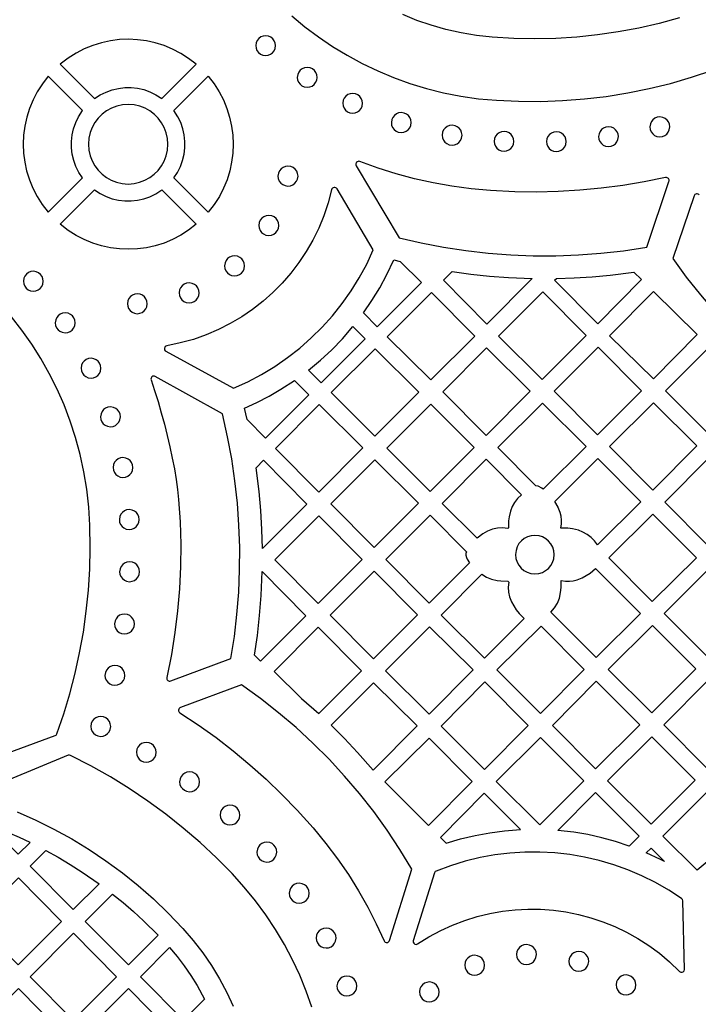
# Model space of a CAD drawing. Header units: millimetres. Extents: x -1176 to 822, y -1617 to -119.
# Tile 43 of 119: x -689 to -574, y -850 to -683. Entities that reach past the tile are written whole.
import ezdxf

# ---------------------------------------------------------------- set-up
doc = ezdxf.new("R2010")
doc.units = ezdxf.units.MM
doc.layers.add('pattern', color=5, linetype='Continuous', true_color=0x0000ff)

msp = doc.modelspace()

# ---------------------------------------------------------------- linework, layer by layer
at = {"layer": 'pattern'}
for points in [[(-643.29, -682.06), (-641.07, -683.9), (-638.76, -685.63), (-636.37, -687.25), (-633.89, -688.75), (-631.34, -690.13), (-628.71, -691.39), (-626.01, -692.51), (-623.25, -693.51), (-620.42, -694.37), (-617.53, -695.1), (-614.59, -695.67), (-611.6, -696.11), (-608.54, -696.39), (-604.81, -696.56), (-601.08, -696.58), (-597.36, -696.44), (-593.65, -696.15), (-589.96, -695.72), (-586.29, -695.13), (-582.64, -694.39), (-579.02, -693.51), (-575.44, -692.47), (-571.83, -691.26)], [(-577.51, -682.4), (-580.94, -683.34), (-584.4, -684.14), (-587.89, -684.79), (-591.4, -685.3), (-594.93, -685.67), (-598.48, -685.89), (-602.03, -685.97), (-605.59, -685.91), (-609.32, -685.68), (-611.97, -685.39), (-614.58, -684.95), (-617.13, -684.37), (-619.64, -683.66), (-622.09, -682.82), (-624.47, -681.85)], [(-632.36, -707.48), (-625.08, -719.7), (-621.33, -720.58), (-617.56, -721.3), (-613.77, -721.89), (-609.97, -722.33), (-606.15, -722.62), (-602.33, -722.77), (-598.5, -722.77), (-594.67, -722.63), (-590.84, -722.35), (-587.03, -721.91), (-583.07, -721.3), (-579.29, -710.16)], [(-579.87, -709.51), (-583.51, -710.24), (-587.14, -710.84), (-590.77, -711.32), (-594.42, -711.66), (-598.07, -711.87), (-601.75, -711.95), (-605.45, -711.91), (-609.56, -711.71), (-612.86, -711.42), (-616.12, -710.98), (-619.33, -710.41), (-622.49, -709.7), (-625.6, -708.87), (-628.65, -707.9), (-631.74, -706.76)], [(-664.66, -738.97), (-653.2, -745.22), (-650.78, -744.13), (-648.44, -742.9), (-646.18, -741.54), (-644.02, -740.05), (-641.95, -738.44), (-639.98, -736.71), (-638.12, -734.87), (-636.37, -732.93), (-634.74, -730.88), (-633.23, -728.73), (-631.84, -726.49), (-630.58, -724.16), (-629.46, -721.75), (-635.62, -711.41)], [(-636.54, -711.55), (-637.13, -713.79), (-637.86, -715.97), (-638.73, -718.07), (-639.73, -720.11), (-640.85, -722.06), (-642.1, -723.93), (-643.46, -725.72), (-644.93, -727.41), (-646.5, -729), (-648.17, -730.49), (-649.94, -731.87), (-651.79, -733.13), (-653.73, -734.28), (-655.75, -735.3), (-657.84, -736.19), (-659.99, -736.95), (-662.21, -737.56), (-664.5, -738.04)], [(-575.03, -712.59), (-578.64, -723.24), (-576.35, -726.37), (-573.94, -729.4), (-571.43, -732.34), (-568.8, -735.17), (-566.08, -737.9), (-563.24, -740.52), (-560.32, -743.04), (-557.29, -745.44), (-554.17, -747.72), (-550.96, -749.89), (-547.56, -752), (-534.55, -747.97)], [(-698.41, -809.63), (-683.44, -804.18), (-683.29, -804.1), (-683.15, -803.89), (-681.99, -800.5), (-680.96, -797.07), (-680.06, -793.61), (-679.3, -790.12), (-678.66, -786.6), (-678.17, -783.07), (-677.81, -779.51), (-677.58, -775.94), (-677.49, -772.36), (-677.55, -768.49), (-677.74, -765.42), (-678.08, -762.39), (-678.57, -759.41), (-679.21, -756.48), (-679.98, -753.61), (-680.9, -750.8), (-681.95, -748.05), (-683.13, -745.37), (-684.44, -742.76), (-685.87, -740.22), (-687.42, -737.77), (-689.08, -735.39), (-690.85, -733.11)], [(-663.84, -794.89), (-653.62, -791.12), (-653.04, -787.37), (-652.6, -783.61), (-652.3, -779.84), (-652.15, -776.06), (-652.13, -772.28), (-652.26, -768.5), (-652.53, -764.73), (-652.94, -760.97), (-653.49, -757.23), (-654.18, -753.5), (-655.07, -749.59), (-666.46, -743.24)], [(-667.17, -743.84), (-666.57, -745.64), (-665.99, -747.5), (-665.44, -749.41), (-664.91, -751.34), (-664.42, -753.27), (-663.97, -755.2), (-663.57, -757.09), (-663.22, -758.94), (-662.92, -760.71), (-662.69, -762.4), (-662.51, -764.09), (-662.26, -767.93), (-662.15, -771.73), (-662.18, -775.5), (-662.35, -779.25), (-662.67, -782.98), (-663.12, -786.7), (-663.72, -790.42), (-664.5, -794.32)], [(-626.71, -838.94), (-622.93, -826.82), (-624.96, -823.48), (-627.11, -820.23), (-629.4, -817.07), (-631.8, -814.01), (-634.33, -811.05), (-636.97, -808.2), (-639.72, -805.45), (-642.58, -802.81), (-645.55, -800.29), (-648.63, -797.89), (-651.82, -795.59), (-662.2, -799.42)], [(-662.29, -800.31), (-659.17, -802.37), (-656.15, -804.52), (-653.23, -806.77), (-650.4, -809.13), (-647.65, -811.59), (-644.98, -814.16), (-642.39, -816.84), (-639.68, -819.85), (-637.5, -822.49), (-635.53, -825.1), (-633.7, -827.77), (-631.99, -830.49), (-630.41, -833.28), (-628.96, -836.11), (-627.64, -838.99)], [(-639.89, -850.26), (-640.85, -847.53), (-641.94, -844.84), (-643.17, -842.2), (-644.54, -839.61), (-646.04, -837.07), (-647.68, -834.61), (-649.45, -832.2), (-651.35, -829.88), (-653.42, -827.6), (-656.09, -824.92), (-658.86, -822.34), (-661.73, -819.87), (-664.69, -817.52), (-667.73, -815.29), (-670.87, -813.18), (-674.08, -811.19), (-677.38, -809.33), (-680.87, -807.53), (-681.02, -807.48), (-681.27, -807.52), (-696.42, -813.79)], [(-689.89, -817.1), (-686.73, -818.51), (-683.65, -820.04), (-680.63, -821.71), (-677.69, -823.51), (-674.83, -825.43), (-672.05, -827.47), (-669.37, -829.63), (-666.77, -831.9), (-664.27, -834.29), (-661.79, -836.88), (-660.03, -838.92), (-658.4, -841.03), (-656.91, -843.21), (-655.55, -845.45), (-654.34, -847.74), (-653.25, -850.09)]]:
    msp.add_lwpolyline(points, dxfattribs=at)
for points in [[(-682.59, -690.27), (-676.76, -696.09), (-675.82, -695.48), (-674.82, -694.98), (-673.79, -694.61), (-672.72, -694.36), (-671.65, -694.23), (-670.56, -694.23), (-669.48, -694.34), (-668.42, -694.58), (-667.38, -694.94), (-666.38, -695.43), (-665.34, -696.09), (-659.52, -690.27), (-660.8, -689.28), (-662.14, -688.42), (-663.54, -687.69), (-664.98, -687.09), (-666.46, -686.63), (-667.97, -686.3), (-669.49, -686.1), (-671.02, -686.03), (-672.56, -686.09), (-674.08, -686.29), (-675.59, -686.61), (-677.07, -687.07), (-678.51, -687.66), (-679.91, -688.39), (-681.26, -689.24)], [(-649.42, -687.11), (-649.36, -687.55), (-649.2, -687.94), (-648.95, -688.28), (-648.62, -688.54), (-648.23, -688.72), (-647.73, -688.79), (-647.3, -688.74), (-646.9, -688.58), (-646.57, -688.32), (-646.3, -688), (-646.13, -687.61), (-646.05, -687.11), (-646.11, -686.67), (-646.27, -686.28), (-646.52, -685.94), (-646.85, -685.68), (-647.23, -685.5), (-647.73, -685.42), (-648.17, -685.48), (-648.57, -685.64), (-648.9, -685.9), (-649.17, -686.22), (-649.34, -686.61)], [(-642.37, -692.49), (-642.31, -692.93), (-642.15, -693.33), (-641.9, -693.66), (-641.57, -693.93), (-641.18, -694.1), (-640.68, -694.18), (-640.24, -694.12), (-639.85, -693.96), (-639.51, -693.71), (-639.25, -693.38), (-639.07, -692.99), (-639, -692.49), (-639.06, -692.06), (-639.22, -691.66), (-639.47, -691.32), (-639.8, -691.06), (-640.18, -690.88), (-640.68, -690.81), (-641.12, -690.87), (-641.51, -691.03), (-641.85, -691.28), (-642.12, -691.61), (-642.29, -691.99)], [(-678.81, -698.13), (-684.63, -692.31), (-685.62, -693.59), (-686.48, -694.93), (-687.21, -696.33), (-687.81, -697.77), (-688.27, -699.25), (-688.6, -700.76), (-688.8, -702.28), (-688.87, -703.82), (-688.81, -705.35), (-688.61, -706.88), (-688.29, -708.38), (-687.83, -709.86), (-687.24, -711.31), (-686.51, -712.71), (-685.66, -714.05), (-684.63, -715.38), (-678.81, -709.56), (-679.42, -708.61), (-679.92, -707.61), (-680.29, -706.58), (-680.54, -705.52), (-680.67, -704.44), (-680.67, -703.35), (-680.55, -702.27), (-680.32, -701.21), (-679.96, -700.17), (-679.47, -699.17)], [(-663.3, -709.56), (-662.68, -708.61), (-662.19, -707.61), (-661.82, -706.58), (-661.57, -705.52), (-661.44, -704.44), (-661.44, -703.35), (-661.55, -702.27), (-661.79, -701.21), (-662.15, -700.17), (-662.63, -699.17), (-663.3, -698.13), (-657.47, -692.31), (-656.48, -693.59), (-655.62, -694.93), (-654.9, -696.33), (-654.3, -697.77), (-653.84, -699.25), (-653.51, -700.76), (-653.3, -702.28), (-653.24, -703.82), (-653.3, -705.35), (-653.5, -706.87), (-653.82, -708.38), (-654.28, -709.86), (-654.87, -711.31), (-655.59, -712.71), (-656.45, -714.05), (-657.47, -715.38)], [(-634.65, -696.89), (-634.6, -697.33), (-634.43, -697.72), (-634.18, -698.06), (-633.85, -698.32), (-633.47, -698.5), (-632.97, -698.57), (-632.53, -698.52), (-632.14, -698.36), (-631.8, -698.1), (-631.53, -697.78), (-631.36, -697.39), (-631.28, -696.89), (-631.34, -696.45), (-631.5, -696.06), (-631.75, -695.72), (-632.08, -695.46), (-632.47, -695.28), (-632.97, -695.21), (-633.4, -695.26), (-633.8, -695.42), (-634.14, -695.68), (-634.4, -696), (-634.58, -696.39)], [(-677.8, -703.85), (-677.72, -704.84), (-677.51, -705.79), (-677.17, -706.68), (-676.72, -707.51), (-676.15, -708.26), (-675.49, -708.92), (-674.74, -709.49), (-673.92, -709.95), (-673.03, -710.29), (-672.08, -710.51), (-671.05, -710.59), (-670.06, -710.51), (-669.11, -710.3), (-668.22, -709.96), (-667.39, -709.51), (-666.64, -708.94), (-665.98, -708.28), (-665.41, -707.53), (-664.95, -706.71), (-664.6, -705.82), (-664.39, -704.87), (-664.31, -703.85), (-664.39, -702.85), (-664.6, -701.9), (-664.94, -701.01), (-665.39, -700.18), (-665.96, -699.43), (-666.62, -698.77), (-667.37, -698.2), (-668.19, -697.74), (-669.08, -697.4), (-670.03, -697.18), (-671.05, -697.1), (-672.05, -697.18), (-673, -697.39), (-673.89, -697.73), (-674.72, -698.18), (-675.47, -698.75), (-676.13, -699.41), (-676.7, -700.16), (-677.16, -700.98), (-677.5, -701.87), (-677.72, -702.82)], [(-626.4, -700.16), (-626.35, -700.6), (-626.18, -700.99), (-625.93, -701.33), (-625.6, -701.6), (-625.22, -701.77), (-624.72, -701.85), (-624.28, -701.79), (-623.89, -701.63), (-623.55, -701.38), (-623.29, -701.05), (-623.11, -700.66), (-623.03, -700.16), (-623.09, -699.72), (-623.25, -699.33), (-623.51, -698.99), (-623.83, -698.73), (-624.22, -698.55), (-624.72, -698.48), (-625.16, -698.53), (-625.55, -698.7), (-625.89, -698.95), (-626.15, -699.28), (-626.33, -699.66)], [(-582.52, -700.9), (-582.46, -701.33), (-582.3, -701.73), (-582.05, -702.06), (-581.72, -702.33), (-581.34, -702.51), (-580.83, -702.58), (-580.4, -702.52), (-580, -702.36), (-579.67, -702.11), (-579.4, -701.78), (-579.23, -701.4), (-579.15, -700.9), (-579.21, -700.46), (-579.37, -700.06), (-579.62, -699.73), (-579.95, -699.46), (-580.33, -699.29), (-580.83, -699.21), (-581.27, -699.27), (-581.67, -699.43), (-582.01, -699.68), (-582.27, -700.01), (-582.45, -700.4)], [(-617.78, -702.31), (-617.72, -702.75), (-617.56, -703.14), (-617.31, -703.48), (-616.98, -703.74), (-616.59, -703.92), (-616.09, -704), (-615.66, -703.94), (-615.26, -703.78), (-614.93, -703.53), (-614.66, -703.2), (-614.49, -702.81), (-614.41, -702.31), (-614.47, -701.87), (-614.63, -701.48), (-614.88, -701.14), (-615.21, -700.88), (-615.59, -700.7), (-616.09, -700.63), (-616.53, -700.68), (-616.93, -700.85), (-617.26, -701.1), (-617.53, -701.42), (-617.7, -701.81)], [(-591.24, -702.55), (-591.18, -702.99), (-591.02, -703.38), (-590.76, -703.72), (-590.44, -703.98), (-590.05, -704.16), (-589.55, -704.24), (-589.11, -704.18), (-588.72, -704.02), (-588.38, -703.77), (-588.12, -703.44), (-587.94, -703.05), (-587.87, -702.55), (-587.92, -702.11), (-588.09, -701.72), (-588.34, -701.38), (-588.66, -701.12), (-589.05, -700.94), (-589.55, -700.87), (-589.99, -700.92), (-590.38, -701.09), (-590.72, -701.34), (-590.98, -701.66), (-591.16, -702.05)], [(-608.97, -703.35), (-608.91, -703.78), (-608.75, -704.18), (-608.49, -704.52), (-608.17, -704.78), (-607.78, -704.96), (-607.28, -705.03), (-606.84, -704.98), (-606.45, -704.81), (-606.11, -704.56), (-605.85, -704.23), (-605.67, -703.85), (-605.6, -703.35), (-605.65, -702.91), (-605.82, -702.51), (-606.07, -702.18), (-606.39, -701.91), (-606.78, -701.74), (-607.28, -701.66), (-607.72, -701.72), (-608.11, -701.88), (-608.45, -702.13), (-608.71, -702.46), (-608.89, -702.85)], [(-600.08, -703.4), (-600.02, -703.84), (-599.86, -704.23), (-599.61, -704.57), (-599.28, -704.84), (-598.89, -705.01), (-598.39, -705.09), (-597.96, -705.03), (-597.56, -704.87), (-597.23, -704.62), (-596.96, -704.29), (-596.79, -703.9), (-596.71, -703.4), (-596.77, -702.96), (-596.93, -702.57), (-597.18, -702.23), (-597.51, -701.97), (-597.89, -701.79), (-598.39, -701.72), (-598.83, -701.77), (-599.23, -701.94), (-599.56, -702.19), (-599.83, -702.52), (-600, -702.9)], [(-645.64, -709.24), (-645.58, -709.68), (-645.42, -710.08), (-645.16, -710.42), (-644.83, -710.68), (-644.44, -710.86), (-643.94, -710.94), (-643.5, -710.88), (-643.1, -710.71), (-642.76, -710.46), (-642.49, -710.13), (-642.32, -709.74), (-642.24, -709.24), (-642.3, -708.8), (-642.46, -708.4), (-642.72, -708.06), (-643.05, -707.79), (-643.44, -707.61), (-643.94, -707.54), (-644.38, -707.6), (-644.78, -707.76), (-645.12, -708.01), (-645.39, -708.34), (-645.56, -708.73)], [(-665.34, -711.6), (-659.52, -717.42), (-660.8, -718.41), (-662.14, -719.27), (-663.54, -720), (-664.98, -720.6), (-666.46, -721.06), (-667.97, -721.39), (-669.49, -721.59), (-671.02, -721.66), (-672.56, -721.6), (-674.08, -721.4), (-675.59, -721.08), (-677.07, -720.62), (-678.51, -720.03), (-679.91, -719.3), (-681.26, -718.45), (-682.59, -717.42), (-676.77, -711.6), (-675.82, -712.22), (-674.82, -712.71), (-673.79, -713.08), (-672.72, -713.33), (-671.65, -713.46), (-670.56, -713.46), (-669.48, -713.35), (-668.42, -713.11), (-667.38, -712.75), (-666.38, -712.27)], [(-648.89, -717.61), (-648.84, -718.05), (-648.67, -718.45), (-648.42, -718.79), (-648.09, -719.06), (-647.7, -719.24), (-647.19, -719.31), (-646.75, -719.25), (-646.35, -719.09), (-646.01, -718.84), (-645.75, -718.51), (-645.57, -718.12), (-645.5, -717.61), (-645.55, -717.17), (-645.72, -716.77), (-645.97, -716.43), (-646.3, -716.17), (-646.69, -715.99), (-647.19, -715.91), (-647.64, -715.97), (-648.03, -716.14), (-648.37, -716.39), (-648.64, -716.72), (-648.82, -717.11)], [(-654.7, -724.47), (-654.64, -724.91), (-654.47, -725.31), (-654.22, -725.65), (-653.89, -725.92), (-653.5, -726.1), (-653, -726.17), (-652.56, -726.11), (-652.16, -725.95), (-651.82, -725.7), (-651.55, -725.37), (-651.37, -724.98), (-651.3, -724.47), (-651.36, -724.03), (-651.52, -723.63), (-651.77, -723.29), (-652.1, -723.03), (-652.5, -722.85), (-653, -722.77), (-653.44, -722.83), (-653.84, -723), (-654.18, -723.25), (-654.44, -723.58), (-654.62, -723.97)], [(-631.13, -732.47), (-629.69, -730.36), (-628.37, -728.18), (-627.16, -725.94), (-626, -723.44), (-624.92, -723.71), (-621.31, -727.3), (-628.81, -734.8)], [(-688.84, -727.09), (-688.78, -727.53), (-688.62, -727.92), (-688.37, -728.26), (-688.04, -728.52), (-687.65, -728.7), (-687.15, -728.78), (-686.71, -728.72), (-686.32, -728.56), (-685.98, -728.3), (-685.72, -727.98), (-685.54, -727.59), (-685.46, -727.09), (-685.52, -726.65), (-685.68, -726.26), (-685.94, -725.92), (-686.26, -725.66), (-686.65, -725.48), (-687.15, -725.4), (-687.59, -725.46), (-687.98, -725.62), (-688.32, -725.88), (-688.58, -726.2), (-688.76, -726.59)], [(-616.08, -725.45), (-612.91, -725.88), (-609.73, -726.22), (-606.54, -726.46), (-602.48, -726.62), (-610.22, -734.36), (-617.57, -726.93)], [(-598.39, -726.63), (-595.35, -726.53), (-592.31, -726.34), (-589.28, -726.06), (-585.23, -725.55), (-583.96, -726.81), (-591.39, -734.31), (-598.7, -726.93)], [(-662.42, -729.07), (-662.36, -729.51), (-662.2, -729.91), (-661.94, -730.25), (-661.61, -730.52), (-661.22, -730.69), (-660.72, -730.77), (-660.28, -730.71), (-659.88, -730.55), (-659.54, -730.29), (-659.27, -729.96), (-659.09, -729.57), (-659.02, -729.07), (-659.08, -728.63), (-659.24, -728.23), (-659.49, -727.89), (-659.82, -727.62), (-660.22, -727.45), (-660.72, -727.37), (-661.16, -727.43), (-661.56, -727.59), (-661.9, -727.85), (-662.16, -728.18), (-662.34, -728.57)], [(-671.2, -730.9), (-671.14, -731.34), (-670.98, -731.73), (-670.73, -732.07), (-670.4, -732.34), (-670.01, -732.51), (-669.51, -732.59), (-669.08, -732.53), (-668.68, -732.37), (-668.35, -732.12), (-668.08, -731.79), (-667.9, -731.4), (-667.83, -730.9), (-667.89, -730.47), (-668.05, -730.07), (-668.3, -729.73), (-668.63, -729.47), (-669.01, -729.29), (-669.51, -729.22), (-669.95, -729.28), (-670.35, -729.44), (-670.68, -729.69), (-670.95, -730.02), (-671.12, -730.4)], [(-619.59, -728.98), (-627.1, -736.49), (-619.69, -743.83), (-612.25, -736.39)], [(-600.69, -728.87), (-608.2, -736.39), (-600.79, -743.73), (-593.35, -736.29)], [(-581.92, -743.65), (-589.37, -736.35), (-581.93, -728.83), (-574.49, -736.13)], [(-683.43, -734.14), (-683.38, -734.58), (-683.21, -734.97), (-682.96, -735.31), (-682.64, -735.58), (-682.25, -735.75), (-681.75, -735.83), (-681.31, -735.77), (-680.92, -735.61), (-680.58, -735.36), (-680.32, -735.03), (-680.14, -734.64), (-680.06, -734.14), (-680.12, -733.7), (-680.28, -733.31), (-680.53, -732.97), (-680.86, -732.71), (-681.25, -732.53), (-681.75, -732.46), (-682.19, -732.51), (-682.58, -732.68), (-682.92, -732.93), (-683.18, -733.25), (-683.36, -733.64)], [(-640.45, -742.17), (-638.43, -740.5), (-636.52, -738.73), (-634.71, -736.87), (-632.91, -734.78), (-630.85, -736.84), (-638.31, -744.3)], [(-591.29, -738.28), (-598.76, -745.75), (-591.43, -753.16), (-583.95, -745.68)], [(-572.53, -753.01), (-565.04, -745.52), (-572.42, -738.21), (-579.88, -745.67)], [(-636.61, -745.99), (-629.22, -753.36), (-621.76, -745.9), (-629.16, -738.53)], [(-610.33, -753.26), (-602.82, -745.75), (-610.23, -738.41), (-617.66, -745.85)], [(-679.05, -741.84), (-678.99, -742.27), (-678.83, -742.67), (-678.57, -743.01), (-678.25, -743.27), (-677.86, -743.45), (-677.36, -743.52), (-676.92, -743.46), (-676.53, -743.3), (-676.19, -743.05), (-675.93, -742.72), (-675.75, -742.34), (-675.68, -741.84), (-675.73, -741.4), (-675.9, -741), (-676.15, -740.67), (-676.47, -740.4), (-676.86, -740.23), (-677.36, -740.15), (-677.8, -740.21), (-678.19, -740.37), (-678.53, -740.62), (-678.79, -740.95), (-678.97, -741.34)], [(-650.89, -750.53), (-651.34, -748.62), (-649.21, -747.65), (-647.14, -746.59), (-645.13, -745.42), (-642.82, -743.92), (-640.38, -746.36), (-647.73, -753.71)], [(-675.75, -750.09), (-675.69, -750.53), (-675.53, -750.92), (-675.28, -751.26), (-674.95, -751.52), (-674.56, -751.7), (-674.06, -751.78), (-673.63, -751.72), (-673.23, -751.56), (-672.9, -751.3), (-672.63, -750.98), (-672.45, -750.59), (-672.38, -750.09), (-672.44, -749.65), (-672.6, -749.26), (-672.85, -748.92), (-673.18, -748.65), (-673.56, -748.48), (-674.06, -748.4), (-674.5, -748.46), (-674.9, -748.62), (-675.23, -748.87), (-675.5, -749.2), (-675.67, -749.59)], [(-631.22, -755.35), (-638.63, -748.02), (-646.07, -755.45), (-638.73, -762.86)], [(-612.35, -755.27), (-619.72, -747.93), (-627.19, -755.39), (-619.81, -762.74)], [(-600.63, -762.36), (-600.87, -762.19), (-601.5, -761.87), (-601.89, -761.78), (-608.31, -755.3), (-600.78, -747.77), (-593.37, -755.11)], [(-574.54, -755.02), (-581.92, -747.71), (-589.36, -755.15), (-582.05, -762.53)], [(-673.62, -758.69), (-673.57, -759.13), (-673.4, -759.52), (-673.15, -759.86), (-672.82, -760.12), (-672.44, -760.3), (-671.94, -760.38), (-671.5, -760.32), (-671.11, -760.16), (-670.77, -759.9), (-670.51, -759.58), (-670.33, -759.19), (-670.25, -758.69), (-670.31, -758.25), (-670.47, -757.86), (-670.72, -757.52), (-671.05, -757.26), (-671.44, -757.08), (-671.94, -757), (-672.38, -757.06), (-672.77, -757.22), (-673.11, -757.48), (-673.37, -757.8), (-673.55, -758.19)], [(-648.28, -772.41), (-648.37, -769.19), (-648.56, -765.98), (-648.85, -762.78), (-649.36, -758.74), (-648.09, -757.47), (-640.75, -764.89)], [(-636.67, -764.85), (-629.33, -772.26), (-621.82, -764.75), (-629.23, -757.41)], [(-610.06, -769.51), (-610.89, -769.97), (-611.85, -770.67), (-617.8, -764.78), (-610.3, -757.28), (-604.34, -763.3), (-604.98, -763.93), (-605.5, -764.6), (-605.91, -765.32), (-606.21, -766.1), (-606.43, -767.06), (-606.51, -767.74), (-606.54, -768.95), (-606.63, -769.04), (-607.53, -768.94), (-608.38, -768.98), (-609.21, -769.17)], [(-597.64, -768.98), (-597.53, -768.27), (-597.51, -767.6), (-597.58, -766.95), (-597.74, -766.3), (-598.09, -765.46), (-598.1, -765.43), (-598.66, -764.44), (-591.36, -757.14), (-584.05, -764.51), (-591.4, -771.8), (-591.92, -771.14), (-592.51, -770.55), (-593.17, -770.05), (-593.9, -769.64), (-594.67, -769.33), (-595.64, -769.09), (-596.43, -769)], [(-565.18, -764.49), (-572.55, -757.05), (-580.01, -764.58), (-572.68, -771.91)], [(-672.56, -767.52), (-672.51, -767.96), (-672.34, -768.35), (-672.09, -768.69), (-671.77, -768.95), (-671.38, -769.13), (-670.88, -769.21), (-670.44, -769.15), (-670.05, -768.99), (-669.71, -768.73), (-669.45, -768.41), (-669.27, -768.02), (-669.19, -767.52), (-669.25, -767.08), (-669.41, -766.69), (-669.66, -766.35), (-669.99, -766.09), (-670.38, -765.91), (-670.88, -765.84), (-671.32, -765.89), (-671.71, -766.05), (-672.05, -766.31), (-672.31, -766.63), (-672.49, -767.02)], [(-613.66, -772.98), (-613.74, -773.27), (-613.75, -773.54), (-613.64, -773.98), (-613.54, -774.22), (-613.15, -774.88), (-619.98, -781.7), (-627.31, -774.29), (-619.8, -766.78)], [(-582.02, -766.62), (-589.5, -774.04), (-582.13, -781.41), (-574.64, -774)], [(-631.36, -774.28), (-638.69, -766.87), (-646.17, -774.35), (-638.83, -781.76)], [(-605.32, -773.47), (-605.26, -774.12), (-605.07, -774.73), (-604.77, -775.28), (-604.38, -775.77), (-603.91, -776.17), (-603.36, -776.47), (-602.75, -776.67), (-602.05, -776.74), (-601.39, -776.68), (-600.78, -776.49), (-600.23, -776.19), (-599.75, -775.8), (-599.35, -775.33), (-599.05, -774.78), (-598.85, -774.18), (-598.77, -773.47), (-598.84, -772.82), (-599.02, -772.21), (-599.32, -771.66), (-599.71, -771.17), (-600.19, -770.77), (-600.73, -770.47), (-601.34, -770.27), (-602.05, -770.2), (-602.7, -770.26), (-603.31, -770.45), (-603.86, -770.74), (-604.34, -771.14), (-604.74, -771.61), (-605.05, -772.16), (-605.24, -772.76)], [(-672.51, -776.37), (-672.45, -776.81), (-672.29, -777.2), (-672.04, -777.54), (-671.71, -777.81), (-671.32, -777.98), (-670.82, -778.06), (-670.39, -778), (-669.99, -777.84), (-669.66, -777.59), (-669.39, -777.26), (-669.21, -776.87), (-669.14, -776.37), (-669.2, -775.93), (-669.36, -775.54), (-669.61, -775.2), (-669.94, -774.94), (-670.32, -774.76), (-670.82, -774.69), (-671.26, -774.74), (-671.66, -774.91), (-671.99, -775.16), (-672.26, -775.49), (-672.43, -775.87)], [(-648.3, -776.35), (-640.9, -783.83), (-648.63, -791.55), (-649.62, -790.55), (-649.13, -787.18), (-648.75, -783.81), (-648.48, -780.42)], [(-636.77, -783.74), (-629.43, -791.15), (-621.96, -783.68), (-629.29, -776.27)], [(-611.03, -776.81), (-610.24, -777.28), (-609.4, -777.62), (-608.45, -777.84), (-607.82, -777.93), (-606.64, -777.96), (-606.48, -778.12), (-606.57, -778.99), (-606.53, -779.82), (-606.35, -780.63), (-606.01, -781.48), (-605.63, -782.18), (-605.2, -782.83), (-604.71, -783.44), (-603.88, -784.28), (-610.57, -791.03), (-617.95, -783.72)], [(-591.75, -775.84), (-584.12, -783.47), (-591.63, -790.91), (-599.33, -783.22), (-598.71, -782.47), (-598.23, -781.69), (-597.89, -780.83), (-597.67, -779.88), (-597.57, -779.07), (-597.56, -777.87), (-596.85, -777.98), (-596.18, -778), (-595.52, -777.93), (-594.88, -777.77), (-594.04, -777.43), (-593.33, -777.04), (-592.66, -776.6)], [(-572.63, -776), (-580.09, -783.46), (-572.73, -790.81), (-565.24, -783.39)], [(-673.37, -785.23), (-673.31, -785.67), (-673.15, -786.07), (-672.9, -786.41), (-672.57, -786.67), (-672.18, -786.85), (-671.68, -786.92), (-671.24, -786.86), (-670.85, -786.7), (-670.51, -786.45), (-670.25, -786.12), (-670.07, -785.74), (-670, -785.23), (-670.05, -784.8), (-670.22, -784.4), (-670.47, -784.07), (-670.79, -783.8), (-671.18, -783.63), (-671.68, -783.55), (-672.12, -783.61), (-672.51, -783.77), (-672.85, -784.02), (-673.12, -784.35), (-673.29, -784.73)], [(-638.73, -800.45), (-631.46, -793.18), (-638.8, -785.77), (-646.31, -793.28), (-641.64, -797.9)], [(-619.93, -785.7), (-627.39, -793.16), (-620, -800.55), (-612.54, -793.03)], [(-608.51, -793.04), (-601.1, -800.45), (-593.66, -792.94), (-601, -785.6)], [(-589.61, -792.94), (-582.2, -800.34), (-574.75, -792.84), (-582.09, -785.5)], [(-675, -793.96), (-674.94, -794.4), (-674.78, -794.79), (-674.53, -795.13), (-674.2, -795.39), (-673.82, -795.57), (-673.32, -795.64), (-672.88, -795.59), (-672.48, -795.42), (-672.15, -795.17), (-671.88, -794.85), (-671.71, -794.46), (-671.63, -793.96), (-671.69, -793.52), (-671.85, -793.13), (-672.1, -792.79), (-672.43, -792.52), (-672.82, -792.35), (-673.32, -792.27), (-673.75, -792.33), (-674.15, -792.49), (-674.48, -792.74), (-674.75, -793.07), (-674.93, -793.46)], [(-636.64, -802.4), (-634.34, -804.68), (-632.12, -807.03), (-629.47, -810.03), (-622.04, -802.52), (-629.43, -795.2)], [(-610.6, -809.95), (-603.16, -802.44), (-610.53, -795.07), (-617.97, -802.58)], [(-584.22, -802.37), (-591.63, -794.96), (-599.07, -802.47), (-591.73, -809.81)], [(-572.84, -809.7), (-565.36, -802.23), (-572.73, -794.86), (-580.17, -802.37)], [(-677.4, -802.62), (-677.35, -803.06), (-677.19, -803.46), (-676.93, -803.79), (-676.61, -804.06), (-676.22, -804.24), (-675.72, -804.31), (-675.28, -804.25), (-674.89, -804.09), (-674.55, -803.84), (-674.29, -803.51), (-674.11, -803.12), (-674.03, -802.62), (-674.09, -802.19), (-674.25, -801.79), (-674.51, -801.46), (-674.83, -801.19), (-675.22, -801.02), (-675.72, -800.94), (-676.16, -801), (-676.55, -801.16), (-676.89, -801.41), (-677.15, -801.74), (-677.33, -802.12)], [(-627.51, -812.04), (-620.1, -819.45), (-612.66, -811.94), (-620, -804.6)], [(-608.61, -811.94), (-601.2, -819.34), (-593.76, -811.83), (-601.1, -804.49)], [(-582.34, -819.2), (-574.86, -811.72), (-582.2, -804.39), (-589.71, -811.83)], [(-669.66, -807), (-669.6, -807.44), (-669.44, -807.84), (-669.19, -808.17), (-668.86, -808.44), (-668.48, -808.61), (-667.98, -808.69), (-667.54, -808.63), (-667.15, -808.47), (-666.81, -808.22), (-666.54, -807.89), (-666.37, -807.5), (-666.29, -807), (-666.35, -806.57), (-666.51, -806.17), (-666.76, -805.83), (-667.09, -805.57), (-667.48, -805.39), (-667.98, -805.32), (-668.41, -805.38), (-668.81, -805.54), (-669.15, -805.79), (-669.41, -806.12), (-669.59, -806.5)], [(-662.33, -812.02), (-662.27, -812.45), (-662.11, -812.85), (-661.85, -813.18), (-661.53, -813.45), (-661.14, -813.62), (-660.64, -813.7), (-660.2, -813.64), (-659.81, -813.48), (-659.47, -813.23), (-659.21, -812.9), (-659.03, -812.52), (-658.96, -812.02), (-659.01, -811.58), (-659.18, -811.18), (-659.43, -810.84), (-659.75, -810.58), (-660.14, -810.4), (-660.64, -810.33), (-661.08, -810.39), (-661.47, -810.55), (-661.81, -810.8), (-662.07, -811.13), (-662.25, -811.51)], [(-617.1, -822.44), (-614.65, -821.71), (-612.19, -821.12), (-609.71, -820.66), (-607.2, -820.34), (-604.46, -820.13), (-610.63, -813.96), (-618.07, -821.47)], [(-586.06, -822.91), (-588.37, -822.15), (-590.69, -821.5), (-593.04, -820.98), (-595.41, -820.58), (-598.14, -820.26), (-591.74, -813.85), (-584.36, -821.22)], [(-565.85, -820.74), (-568.01, -822.09), (-570.1, -823.53), (-572.13, -825.04), (-574.53, -827.02), (-580.32, -821.23), (-572.84, -813.75)], [(-655.47, -817.65), (-655.42, -818.09), (-655.25, -818.48), (-655, -818.82), (-654.67, -819.09), (-654.29, -819.26), (-653.79, -819.34), (-653.35, -819.28), (-652.96, -819.12), (-652.62, -818.87), (-652.35, -818.54), (-652.18, -818.15), (-652.1, -817.65), (-652.16, -817.21), (-652.32, -816.82), (-652.57, -816.48), (-652.9, -816.22), (-653.29, -816.04), (-653.79, -815.97), (-654.23, -816.02), (-654.62, -816.19), (-654.96, -816.44), (-655.22, -816.76), (-655.4, -817.15)], [(-694.59, -819.39), (-689.72, -824.32), (-687.71, -822.31), (-689.52, -821.46), (-691.35, -820.66)], [(-649.22, -823.94), (-649.16, -824.38), (-649, -824.77), (-648.75, -825.11), (-648.42, -825.38), (-648.03, -825.55), (-647.53, -825.63), (-647.1, -825.57), (-646.7, -825.41), (-646.36, -825.16), (-646.1, -824.83), (-645.92, -824.44), (-645.85, -823.94), (-645.91, -823.5), (-646.07, -823.11), (-646.32, -822.77), (-646.65, -822.51), (-647.03, -822.33), (-647.53, -822.26), (-647.97, -822.31), (-648.36, -822.48), (-648.7, -822.73), (-648.97, -823.05), (-649.14, -823.44)], [(-580.03, -825.56), (-580.71, -825.21), (-583.16, -824.06), (-582.34, -823.25)], [(-685.04, -823.67), (-682.94, -824.83), (-680.88, -826.05), (-678.86, -827.34), (-676, -829.32), (-680.37, -833.71), (-687.68, -826.31)], [(-577.14, -831.82), (-579.32, -830.39), (-581.58, -829.1), (-583.89, -827.96), (-586.26, -826.95), (-588.67, -826.09), (-591.12, -825.37), (-593.6, -824.8), (-596.11, -824.37), (-598.64, -824.09), (-601.18, -823.95), (-603.73, -823.96), (-606.28, -824.12), (-608.82, -824.43), (-611.35, -824.88), (-613.85, -825.49), (-616.34, -826.25), (-618.82, -827.17), (-618.97, -827.26), (-619.1, -827.47), (-622.68, -838.98), (-622.69, -839.22), (-622.6, -839.42), (-622.42, -839.56), (-622.2, -839.6), (-621.95, -839.52), (-620.02, -838.32), (-618.03, -837.25), (-616, -836.32), (-613.93, -835.53), (-611.83, -834.88), (-609.7, -834.36), (-607.55, -833.98), (-605.39, -833.74), (-603.23, -833.63), (-601.07, -833.65), (-598.91, -833.81), (-596.77, -834.1), (-594.65, -834.52), (-592.55, -835.07), (-590.49, -835.76), (-588.47, -836.57), (-586.49, -837.51), (-584.57, -838.58), (-582.71, -839.78), (-580.91, -841.1), (-579.18, -842.55), (-577.48, -844.19), (-577.28, -844.31), (-577.07, -844.33), (-576.87, -844.25), (-576.72, -844.09), (-576.65, -843.84), (-576.93, -832.2), (-576.97, -832)], [(-682.38, -835.72), (-689.72, -843.09), (-697.02, -835.69), (-689.68, -828.32)], [(-643.72, -830.92), (-643.66, -831.36), (-643.5, -831.75), (-643.25, -832.09), (-642.92, -832.36), (-642.54, -832.53), (-642.04, -832.61), (-641.6, -832.55), (-641.2, -832.39), (-640.87, -832.14), (-640.6, -831.81), (-640.43, -831.42), (-640.35, -830.92), (-640.41, -830.48), (-640.57, -830.09), (-640.82, -829.75), (-641.15, -829.49), (-641.54, -829.31), (-642.04, -829.24), (-642.47, -829.29), (-642.87, -829.46), (-643.21, -829.71), (-643.47, -830.03), (-643.65, -830.42)], [(-673.71, -831.06), (-671.91, -832.52), (-670.16, -834.03), (-668.45, -835.6), (-665.99, -838.04), (-671.03, -843.09), (-678.33, -835.69)], [(-639.16, -838.53), (-639.1, -838.96), (-638.94, -839.36), (-638.69, -839.7), (-638.36, -839.96), (-637.97, -840.14), (-637.47, -840.21), (-637.04, -840.16), (-636.64, -839.99), (-636.3, -839.74), (-636.04, -839.41), (-635.86, -839.03), (-635.79, -838.53), (-635.85, -838.09), (-636.01, -837.69), (-636.26, -837.36), (-636.59, -837.09), (-636.97, -836.92), (-637.47, -836.84), (-637.91, -836.9), (-638.3, -837.06), (-638.64, -837.31), (-638.91, -837.64), (-639.08, -838.03)], [(-680.37, -852.47), (-687.68, -845.08), (-680.33, -837.71), (-673.03, -845.11)], [(-664.05, -840.13), (-662.75, -841.67), (-661.54, -843.26), (-660.4, -844.9), (-659.35, -846.59), (-658.09, -848.87), (-661.68, -852.47), (-668.98, -845.08)], [(-605.16, -841.32), (-605.1, -841.76), (-604.94, -842.15), (-604.68, -842.49), (-604.36, -842.76), (-603.97, -842.93), (-603.47, -843.01), (-603.03, -842.95), (-602.64, -842.79), (-602.3, -842.54), (-602.04, -842.21), (-601.86, -841.82), (-601.79, -841.32), (-601.84, -840.88), (-602.01, -840.49), (-602.26, -840.15), (-602.58, -839.89), (-602.97, -839.71), (-603.47, -839.64), (-603.91, -839.69), (-604.3, -839.86), (-604.64, -840.11), (-604.9, -840.43), (-605.08, -840.82)], [(-613.95, -843.13), (-613.89, -843.57), (-613.73, -843.97), (-613.48, -844.3), (-613.15, -844.57), (-612.77, -844.74), (-612.27, -844.82), (-611.83, -844.76), (-611.43, -844.6), (-611.1, -844.35), (-610.83, -844.02), (-610.66, -843.63), (-610.58, -843.13), (-610.64, -842.7), (-610.8, -842.3), (-611.05, -841.96), (-611.38, -841.7), (-611.77, -841.52), (-612.27, -841.45), (-612.7, -841.51), (-613.1, -841.67), (-613.43, -841.92), (-613.7, -842.25), (-613.87, -842.63)], [(-596.27, -842.48), (-596.22, -842.91), (-596.05, -843.31), (-595.8, -843.64), (-595.47, -843.91), (-595.09, -844.09), (-594.59, -844.16), (-594.15, -844.1), (-593.76, -843.94), (-593.42, -843.69), (-593.16, -843.36), (-592.98, -842.98), (-592.9, -842.48), (-592.96, -842.04), (-593.12, -841.64), (-593.38, -841.31), (-593.7, -841.04), (-594.09, -840.86), (-594.59, -840.79), (-595.03, -840.85), (-595.42, -841.01), (-595.76, -841.26), (-596.02, -841.59), (-596.2, -841.98)], [(-635.63, -846.66), (-635.57, -847.1), (-635.41, -847.49), (-635.15, -847.83), (-634.83, -848.09), (-634.44, -848.27), (-633.94, -848.34), (-633.5, -848.29), (-633.11, -848.12), (-632.77, -847.87), (-632.51, -847.54), (-632.33, -847.16), (-632.26, -846.66), (-632.31, -846.22), (-632.47, -845.83), (-632.73, -845.49), (-633.05, -845.22), (-633.44, -845.05), (-633.94, -844.97), (-634.38, -845.03), (-634.77, -845.19), (-635.11, -845.44), (-635.37, -845.77), (-635.55, -846.16)], [(-588.26, -846.48), (-588.21, -846.92), (-588.04, -847.31), (-587.79, -847.65), (-587.46, -847.91), (-587.08, -848.09), (-586.58, -848.17), (-586.14, -848.11), (-585.74, -847.95), (-585.41, -847.69), (-585.14, -847.37), (-584.97, -846.98), (-584.89, -846.48), (-584.95, -846.04), (-585.11, -845.65), (-585.36, -845.31), (-585.69, -845.05), (-586.08, -844.87), (-586.58, -844.79), (-587.01, -844.85), (-587.41, -845.01), (-587.75, -845.27), (-588.01, -845.59), (-588.19, -845.98)], [(-621.64, -847.67), (-621.58, -848.11), (-621.42, -848.5), (-621.17, -848.84), (-620.84, -849.1), (-620.45, -849.28), (-619.95, -849.36), (-619.52, -849.3), (-619.12, -849.14), (-618.78, -848.88), (-618.52, -848.56), (-618.34, -848.17), (-618.27, -847.67), (-618.33, -847.23), (-618.49, -846.84), (-618.74, -846.5), (-619.07, -846.24), (-619.45, -846.06), (-619.95, -845.98), (-620.39, -846.04), (-620.78, -846.2), (-621.12, -846.46), (-621.39, -846.78), (-621.56, -847.17)], [(-697.02, -854.46), (-689.72, -861.86), (-682.38, -854.49), (-689.68, -847.09)], [(-678.33, -854.46), (-670.98, -847.09), (-663.68, -854.49), (-671.03, -861.86)]]:
    msp.add_lwpolyline(points, close=True, dxfattribs=at)
for centre, start, end in [((-631.93, -707.23, 690.51), 68.5947, 210.7735), ((-579.76, -710, 690.51), 341.2855, 102.3825), ((-636.05, -711.67, 690.51), 30.7804, 167.1324), ((-574.56, -712.75, 690.51), 33.2104, 161.3069), ((-664.42, -738.53, 690.51), 99.751, 241.375), ((-666.7, -743.67, 690.51), 60.8528, 198.9586), ((-664.01, -794.43, 690.51), 167.578, 290.2489), ((-662.02, -799.89, 690.51), 110.2606, 237.5723), ((-627.18, -838.79, 690.51), 203.3884, 342.6927)]:
    msp.add_arc(centre, 0.5, start, end, dxfattribs=at)

doc.saveas('drawing.dxf')
